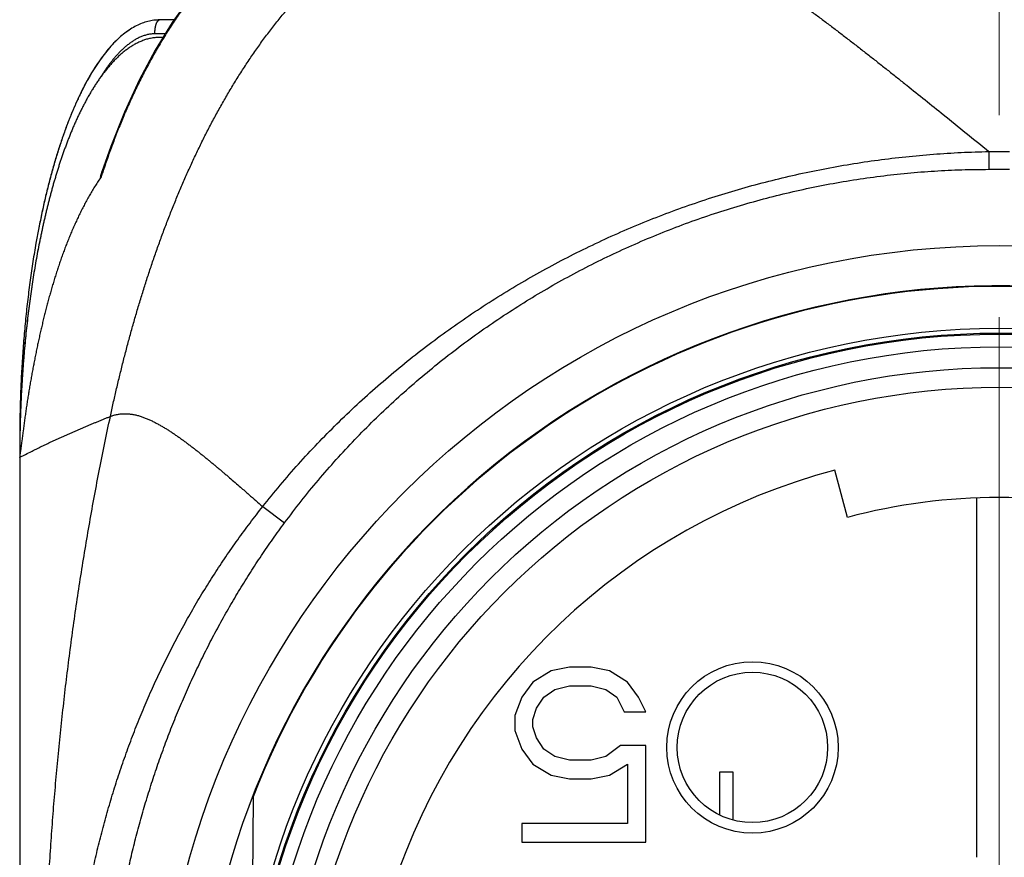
# Model space of a CAD drawing. Header units: millimetres. Extents: x 0 to 1071, y 0 to 742.
# Tile 33 of 131: x 136 to 150, y 384 to 396. Entities that reach past the tile are written whole.
import ezdxf

# ---------------------------------------------------------------- set-up
doc = ezdxf.new("R2010")
doc.units = ezdxf.units.MM
doc.header["$LTSCALE"] = 0.454724
doc.linetypes.add('CENTER', pattern=[50.8, 31.75, -6.35, 6.35, -6.35])
for name, color, linetype in [('NoLayerName_001', 7, 'Continuous'), ('NoLayerName_004', 7, 'Continuous'), ('NoLayerName_006', 7, 'Continuous'), ('NoLayerName_007', 7, 'Continuous')]:
    doc.layers.add(name, color=color, linetype=linetype)

msp = doc.modelspace()

# ---------------------------------------------------------------- linework, layer by layer
at = {"layer": 'NoLayerName_001', "color": 2, "linetype": 'CENTER', "lineweight": 13}
msp.add_line((150, 484), (150, 380.191), dxfattribs=at)
at = {"layer": 'NoLayerName_001', "color": 60, "linetype": 'Continuous', "lineweight": 25}
for p, q in [((138.2051, 395.85), (138, 395.85)), ((138.0786, 395.65), (137.9316, 395.65)), ((138.0478, 395.6), (138.0037, 395.6)), ((138.055, 395.5904), (138.0459, 395.5754)), ((149.8531, 393.9687), (150.1469, 393.9687)), ((149.8531, 393.9687), (149.8531, 393.7148)), ((149.8531, 393.7148), (150.1469, 393.7148)), ((136.0022, 389.85), (136, 389.85)), ((136, 389.85), (136, 389.6)), ((135.9999, 389.601), (135.9999, 389.6004)), ((147.8313, 388.7411), (147.6511, 389.4175)), ((149.675, 389.0144), (149.675, 383.884)), ((139.4731, 388.8958), (139.786, 388.6639)), ((146.2, 385.1), (146, 385.1)), ((146, 385.1), (146, 384.491)), ((146.2, 384.4161), (146.2, 385.1)), ((139.3362, 384.7476), (139.3119, 381.9659))]:
    msp.add_line(p, q, dxfattribs=at)
for points in [[(141.3897, 397.8), (141.165, 397.7928), (140.8235, 397.753), (140.5018, 397.6807), (140.1919, 397.5762), (139.8896, 397.4388), (139.592, 397.2671), (139.2932, 397.0549), (138.9994, 396.8023), (138.7122, 396.5078), (138.4376, 396.1765), (138.1787, 395.8129)], [(138.1787, 395.8129), (137.9352, 395.4168), (137.7077, 394.9896), (137.4964, 394.5308), (137.3016, 394.0394), (137.176, 393.6768)]]:
    msp.add_lwpolyline(points, dxfattribs=at)
for radius in [12.025, 10.8425, 10.28, 10]:
    msp.add_circle((150, 380.6), radius, dxfattribs=at)
for centre, radius, start, end in [((148.1046, 390.0713), 11.4973, 161.74172, 162.0782), ((148.7371, 390.4487), 12.6981, 169.07622, 169.97774), ((150, 380.6), 11.442, 21.25332, 158.74668), ((153.8214, 389.5999), 17.8214, 179.19588, 179.99961), ((153.8575, 389.5995), 17.8575, 178.98103, 179.19616), ((153.8569, 389.5995), 17.8569, 179.02833, 179.19616), ((150, 380.6), 9.125, 104.91667, 219.08333), ((150, 380.6), 8.425, 75.08333, 104.91667)]:
    msp.add_arc(centre, radius, start, end, dxfattribs=at)
for points, knots in [([(143.4744, 397.8), (143.5303, 397.7981), (143.6423, 397.7969), (143.8096, 397.7788), (143.9758, 397.7524), (144.1404, 397.717), (144.3031, 397.6743), (144.4637, 397.6249), (144.6222, 397.5695), (144.7788, 397.5088), (144.9334, 397.4434), (145.0862, 397.3739), (145.2372, 397.3008), (145.3867, 397.2244), (145.5345, 397.145), (145.6809, 397.0628), (145.8259, 396.9784), (145.9696, 396.8918), (146.1121, 396.8033), (146.2535, 396.7129), (146.3938, 396.621), (146.5332, 396.5276), (146.6717, 396.4329), (146.8093, 396.3371), (146.9462, 396.2401), (147.0824, 396.1422), (147.2179, 396.0433), (147.3528, 395.9436), (147.4871, 395.8432), (147.621, 395.7421), (147.7544, 395.6404), (147.8874, 395.5381), (148.0199, 395.4354), (148.1522, 395.3322), (148.2841, 395.2286), (148.4158, 395.1247), (148.5472, 395.0204), (148.7221, 394.8811), (148.9403, 394.7063), (149.3322, 394.3907), (149.6364, 394.1444), (149.8539, 393.9687)], [0, 0, 0, 0, 0.1677726, 0.3358061, 0.5041076, 0.672492, 0.84066, 1.0086134, 1.1764902, 1.3443568, 1.5122146, 1.68003, 1.8478293, 2.0156404, 2.1834685, 2.3512985, 2.519101, 2.6868756, 2.8546391, 3.022401, 3.1901639, 3.3579238, 3.5256749, 3.6934212, 3.8611673, 4.0289149, 4.1966636, 4.3644107, 4.5321532, 4.6998928, 4.8676313, 5.0353698, 5.2031081, 5.3708457, 5.5385814, 5.7063157, 5.8740498, 6.0417842, 6.3772556, 6.7127308, 7.5514186, 7.5514186, 7.5514186, 7.5514186]), ([(140.3206, 397.6206), (140.2884, 397.6085), (140.2235, 397.5852), (140.128, 397.5457), (140.0335, 397.5036), (139.9403, 397.4584), (139.8485, 397.4104), (139.7582, 397.3598), (139.6693, 397.3066), (139.582, 397.2509), (139.4963, 397.1929), (139.4122, 397.1327), (139.3298, 397.0702), (139.2489, 397.0058), (139.1697, 396.9393), (139.092, 396.871), (139.016, 396.801), (138.9416, 396.7292), (138.8688, 396.6559), (138.7975, 396.581), (138.7278, 396.5047), (138.6596, 396.427), (138.5929, 396.3481), (138.5276, 396.2679), (138.4638, 396.1867), (138.4013, 396.1043), (138.3402, 396.0209), (138.2805, 395.9366), (138.2221, 395.8513), (138.1651, 395.7652), (138.1092, 395.6783), (138.0732, 395.6196), (138.055, 395.5904)], [0, 0, 0, 0, 0.103298, 0.2066756, 0.3101286, 0.4136451, 0.5172064, 0.6207873, 0.7243563, 0.8278782, 0.9313441, 1.0347744, 1.138185, 1.2415858, 1.3449811, 1.4483694, 1.5517445, 1.6550992, 1.7584431, 1.8617874, 1.9651388, 2.0684996, 2.1718677, 2.275237, 2.3785978, 2.4819458, 2.5852844, 2.6886155, 2.7919385, 2.8952512, 2.9985487, 3.1018248, 3.1018248, 3.1018248, 3.1018248]), ([(138, 395.85), (137.9721, 395.8482), (137.9157, 395.8472), (137.8317, 395.8301), (137.748, 395.8037), (137.6649, 395.7665), (137.5824, 395.7192), (137.5008, 395.6615), (137.4201, 395.5938), (137.3405, 395.5161), (137.262, 395.4285), (137.185, 395.3311), (137.1094, 395.224), (137.0353, 395.1076), (136.9629, 394.982), (136.8924, 394.8475), (136.8237, 394.7042), (136.7571, 394.5526), (136.6927, 394.3928), (136.6305, 394.225), (136.5707, 394.0495), (136.5135, 393.8667), (136.4589, 393.6767), (136.407, 393.4801), (136.3579, 393.2771), (136.3112, 393.0683), (136.2835, 392.9266), (136.269, 392.8551)], [0, 0, 0, 0, 0.0838275, 0.1688355, 0.2561277, 0.3466959, 0.4414027, 0.5409787, 0.6460312, 0.7570572, 0.8744594, 0.9985577, 1.1295418, 1.2674899, 1.4124236, 1.5643215, 1.7231273, 1.8887573, 2.061106, 2.2400506, 2.4254537, 2.6171354, 2.8148394, 3.0182899, 3.2272017, 3.4412818, 3.6602313, 3.6602313, 3.6602313, 3.6602313]), ([(137.9316, 395.65), (137.9316, 395.6521), (137.9316, 395.6564), (137.9317, 395.6627), (137.9319, 395.6691), (137.9321, 395.6754), (137.9325, 395.6818), (137.9329, 395.6881), (137.9333, 395.6945), (137.9339, 395.7008), (137.9345, 395.7071), (137.9352, 395.7135), (137.9359, 395.7198), (137.9368, 395.7261), (137.9377, 395.7324), (137.9387, 395.7387), (137.9397, 395.7449), (137.9409, 395.7512), (137.9422, 395.7574), (137.9436, 395.7636), (137.9451, 395.7698), (137.9468, 395.776), (137.9486, 395.7821), (137.9505, 395.7881), (137.9526, 395.7942), (137.9548, 395.8002), (137.9572, 395.806), (137.9598, 395.8118), (137.9626, 395.8175), (137.9656, 395.8231), (137.969, 395.8285), (137.9728, 395.8337), (137.9772, 395.8386), (137.9822, 395.8431), (137.9877, 395.8467), (137.9936, 395.8495), (137.9979, 395.8497), (138, 395.85)], [0, 0, 0, 0, 0.0063553, 0.0127116, 0.01906881, 0.02542685, 0.03178566, 0.0381452, 0.04450545, 0.05086639, 0.05722804, 0.06359043, 0.0699536, 0.07631762, 0.08268242, 0.08904721, 0.09541127, 0.10177422, 0.10813607, 0.11449722, 0.1208585, 0.12722123, 0.13358722, 0.13995881, 0.14633859, 0.15272113, 0.1590924, 0.16543963, 0.17175215, 0.17804098, 0.18436878, 0.1908241, 0.19748916, 0.20422812, 0.21084381, 0.21724926, 0.22354154, 0.22354154, 0.22354154, 0.22354154]), ([(138.0037, 395.6), (137.9841, 395.5991), (137.9447, 395.5985), (137.8861, 395.5898), (137.8283, 395.5769), (137.7719, 395.5591), (137.7171, 395.537), (137.664, 395.5112), (137.6126, 395.482), (137.5631, 395.45), (137.5154, 395.4154), (137.4693, 395.3786), (137.425, 395.3398), (137.3822, 395.2993), (137.3409, 395.2572), (137.301, 395.2138), (137.2625, 395.1693), (137.2253, 395.1236), (137.1892, 395.0771), (137.1543, 395.0296), (137.1205, 394.9813), (137.0878, 394.9322), (137.056, 394.8826), (137.0252, 394.8323), (136.9953, 394.7815), (136.9662, 394.7303), (136.938, 394.6786), (136.9105, 394.6265), (136.8838, 394.574), (136.8578, 394.5212), (136.8325, 394.468), (136.8079, 394.4145), (136.7839, 394.3607), (136.7605, 394.3067), (136.7378, 394.2524), (136.7156, 394.1979), (136.6939, 394.1431), (136.6728, 394.0881), (136.6523, 394.0329), (136.6322, 393.9776), (136.6193, 393.9405), (136.6128, 393.922)], [0, 0, 0, 0, 0.0589373, 0.1180461, 0.177242, 0.2363776, 0.2953945, 0.3543852, 0.4133789, 0.4723386, 0.5312695, 0.5902035, 0.6491361, 0.7080438, 0.7669411, 0.8258419, 0.8847427, 0.9436382, 1.0025418, 1.0614628, 1.1204041, 1.1793623, 1.2383283, 1.2972876, 1.3562235, 1.4151362, 1.4740338, 1.5329224, 1.5918066, 1.650689, 1.7095707, 1.7684511, 1.8273299, 1.8862087, 1.9450887, 2.0039705, 2.0628536, 2.1217372, 2.1806197, 2.2394993, 2.298376, 2.298376, 2.298376, 2.298376]), ([(137.9316, 395.65), (137.923, 395.6498), (137.9057, 395.6496), (137.8798, 395.6473), (137.8541, 395.6438), (137.8286, 395.6389), (137.8034, 395.6327), (137.7785, 395.6253), (137.754, 395.6167), (137.7299, 395.6071), (137.7063, 395.5965), (137.683, 395.585), (137.6602, 395.5726), (137.6379, 395.5595), (137.616, 395.5457), (137.5945, 395.5312), (137.5734, 395.5161), (137.5528, 395.5005), (137.5325, 395.4843), (137.5127, 395.4677), (137.4932, 395.4507), (137.4741, 395.4332), (137.4553, 395.4153), (137.4369, 395.3971), (137.4188, 395.3786), (137.401, 395.3598), (137.3836, 395.3406), (137.3664, 395.3212), (137.3496, 395.3015), (137.333, 395.2815), (137.3167, 395.2614), (137.3007, 395.241), (137.2849, 395.2204), (137.2694, 395.1997), (137.2542, 395.1787), (137.2391, 395.1577), (137.2244, 395.1364), (137.2098, 395.115), (137.1954, 395.0935), (137.1861, 395.079), (137.1813, 395.0717)], [0, 0, 0, 0, 0.02589953, 0.05183894, 0.07780716, 0.10378627, 0.12975259, 0.15569109, 0.18161674, 0.20754099, 0.23346602, 0.25938551, 0.28529424, 0.31119963, 0.3371063, 0.3630139, 0.3889176, 0.4148142, 0.44070833, 0.46660311, 0.49249908, 0.51839439, 0.54428799, 0.57018302, 0.59608214, 0.62198692, 0.64789789, 0.67381461, 0.69973571, 0.72565893, 0.75158116, 0.77749855, 0.80340836, 0.82931183, 0.85521056, 0.88110578, 0.9069984, 0.93288902, 0.95877796, 0.98466521, 0.98466521, 0.98466521, 0.98466521]), ([(138.0459, 395.5754), (138.028, 395.5455), (137.9919, 395.4859), (137.9396, 395.3955), (137.8884, 395.3044), (137.8384, 395.2126), (137.7895, 395.1201), (137.7418, 395.0271), (137.6952, 394.9334), (137.6498, 394.8392), (137.6054, 394.7445), (137.5621, 394.6492), (137.52, 394.5535), (137.4788, 394.4572), (137.4387, 394.3606), (137.3997, 394.2635), (137.3616, 394.166), (137.3246, 394.0681), (137.2885, 393.9699), (137.2534, 393.8714), (137.2192, 393.7726), (137.1973, 393.7064), (137.1862, 393.6734)], [0, 0, 0, 0, 0.1045013, 0.2090078, 0.3135244, 0.4180546, 0.5226004, 0.627163, 0.7317431, 0.8363408, 0.9409553, 1.045585, 1.1502276, 1.2548798, 1.3595376, 1.4641963, 1.5688504, 1.6734938, 1.7781195, 1.8827202, 1.9872876, 2.0918129, 2.0918129, 2.0918129, 2.0918129]), ([(137.1813, 395.0717), (137.1767, 395.0645), (137.1674, 395.05), (137.1583, 395.0353), (137.1537, 395.028)], [0, 0, 0, 0, 0.025885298, 0.051768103, 0.051768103, 0.051768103, 0.051768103]), ([(136.6128, 393.922), (136.6064, 393.9034), (136.5936, 393.8663), (136.5751, 393.8105), (136.5569, 393.7544), (136.5392, 393.6983), (136.5219, 393.642), (136.5051, 393.5856), (136.4886, 393.5291), (136.4726, 393.4724), (136.4569, 393.4157), (136.4416, 393.3588), (136.4266, 393.3019), (136.412, 393.2449), (136.3978, 393.1878), (136.3838, 393.1306), (136.3702, 393.0733), (136.3569, 393.0159), (136.3439, 392.9585), (136.3312, 392.901), (136.3189, 392.8435), (136.3068, 392.7859), (136.299, 392.7474), (136.295, 392.7282)], [0, 0, 0, 0, 0.0588752, 0.1177498, 0.1766242, 0.2354985, 0.2943725, 0.3532456, 0.4121174, 0.4709884, 0.5298594, 0.5887307, 0.6476024, 0.7064745, 0.7653468, 0.8242188, 0.8830903, 0.9419615, 1.0008322, 1.0597023, 1.1185717, 1.17744, 1.2363068, 1.2363068, 1.2363068, 1.2363068]), ([(139.4731, 388.8958), (139.5569, 388.9983), (139.722, 389.2054), (139.9839, 389.5045), (140.254, 389.7965), (140.5333, 390.08), (140.8211, 390.3551), (141.1172, 390.6214), (141.4211, 390.8788), (141.7324, 391.1269), (142.0509, 391.3656), (142.3762, 391.5947), (142.7081, 391.8142), (143.0462, 392.0237), (143.3903, 392.2233), (143.74, 392.4127), (144.0951, 392.5918), (144.4553, 392.7604), (144.8203, 392.9184), (145.1897, 393.0658), (145.5633, 393.2024), (145.9407, 393.3282), (146.3217, 393.443), (146.7059, 393.5466), (147.093, 393.6392), (147.4827, 393.7204), (147.8745, 393.7904), (148.2682, 393.8491), (148.6632, 393.8966), (149.0593, 393.9323), (149.456, 393.9582), (149.7208, 393.9643), (149.8531, 393.9687)], [0, 0, 0, 0, 0.3971406, 0.794598, 1.1923289, 1.5902779, 1.988379, 2.3865571, 2.7847291, 3.1828088, 3.5807652, 3.9786226, 4.3764035, 4.7741271, 5.1718101, 5.5694673, 5.9671127, 6.3647603, 6.7624242, 7.1601163, 7.557846, 7.9556216, 8.3534505, 8.7513406, 9.1492996, 9.5473087, 9.9453186, 10.3432746, 10.7411183, 11.1387897, 11.5362272, 11.9333694, 11.9333694, 11.9333694, 11.9333694]), ([(137.1652, 393.6092), (137.1649, 393.6087), (137.1643, 393.6078), (137.1634, 393.6066), (137.1624, 393.6053), (137.1613, 393.6041), (137.1603, 393.6029), (137.159, 393.6017), (137.1572, 393.6025), (137.1571, 393.6042), (137.1571, 393.6058), (137.1572, 393.6074), (137.1572, 393.609), (137.1574, 393.6106), (137.1576, 393.6121), (137.1579, 393.6137), (137.1582, 393.6153), (137.1585, 393.6169), (137.1589, 393.6185), (137.1593, 393.6201), (137.1597, 393.6216), (137.16, 393.6232), (137.1604, 393.6248), (137.1608, 393.6263), (137.1612, 393.6279), (137.1616, 393.6294), (137.1621, 393.631), (137.1625, 393.6325), (137.1629, 393.634), (137.1633, 393.6356), (137.1638, 393.6371), (137.1642, 393.6386), (137.1646, 393.6402), (137.1651, 393.6417), (137.1655, 393.6432), (137.1661, 393.6453), (137.1669, 393.6478), (137.1678, 393.6509), (137.1688, 393.6539), (137.1697, 393.657), (137.1703, 393.659), (137.1706, 393.66)], [0, 0, 0, 0, 0.001609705, 0.003215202, 0.004785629, 0.006355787, 0.008041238, 0.0096401, 0.01119617, 0.012794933, 0.014483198, 0.016068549, 0.017622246, 0.019191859, 0.02077939, 0.022382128, 0.023996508, 0.025618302, 0.027242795, 0.028865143, 0.03048335, 0.032097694, 0.033708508, 0.035316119, 0.036920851, 0.038523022, 0.040122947, 0.041720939, 0.043317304, 0.044912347, 0.046506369, 0.048099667, 0.049692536, 0.051285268, 0.052878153, 0.054471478, 0.057660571, 0.060853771, 0.064050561, 0.067250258, 0.070452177, 0.070452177, 0.070452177, 0.070452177]), ([(137.1706, 393.66), (137.171, 393.6611), (137.1716, 393.6631), (137.1726, 393.6662), (137.1736, 393.6692), (137.1745, 393.6723), (137.1754, 393.6748), (137.1759, 393.6763), (137.176, 393.6768)], [0, 0, 0, 0, 0.003203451, 0.006407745, 0.009612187, 0.012816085, 0.016018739, 0.017619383, 0.017619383, 0.017619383, 0.017619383]), ([(139.786, 388.6639), (139.8648, 388.7667), (140.02, 388.9743), (140.2672, 389.2747), (140.5228, 389.5682), (140.788, 389.8535), (141.062, 390.1304), (141.3447, 390.3987), (141.6356, 390.6579), (141.9344, 390.9078), (142.2409, 391.1481), (142.5547, 391.3787), (142.8754, 391.5995), (143.2028, 391.8101), (143.5365, 392.0105), (143.8762, 392.2006), (144.2215, 392.3801), (144.5722, 392.5489), (144.928, 392.7068), (145.2884, 392.8538), (145.6532, 392.9897), (146.022, 393.1144), (146.3945, 393.2276), (146.7705, 393.3294), (147.1495, 393.4195), (147.5311, 393.4979), (147.9151, 393.5644), (148.3008, 393.619), (148.6879, 393.6618), (149.0759, 393.692), (149.4644, 393.7116), (149.7236, 393.7128), (149.8531, 393.7148)], [0, 0, 0, 0, 0.3885842, 0.7775148, 1.1667268, 1.5561499, 1.9457103, 2.3353323, 2.7249399, 3.1144605, 3.5038735, 3.8932041, 4.2824736, 4.6716983, 5.0608905, 5.4500593, 5.839212, 6.2283565, 6.6175071, 7.0066784, 7.3958846, 7.7851402, 8.1744613, 8.5638664, 8.9533752, 9.3429631, 9.7325588, 10.1220884, 10.5114795, 10.9006624, 11.2895716, 11.6781476, 11.6781476, 11.6781476, 11.6781476]), ([(137.1652, 393.6092), (137.151, 393.588), (137.1223, 393.5459), (137.0811, 393.4814), (137.041, 393.4162), (137.0023, 393.3502), (136.9647, 393.2835), (136.9282, 393.2161), (136.8929, 393.1482), (136.8587, 393.0798), (136.8255, 393.0108), (136.7934, 392.9414), (136.7622, 392.8715), (136.732, 392.8012), (136.7028, 392.7305), (136.6744, 392.6594), (136.6469, 392.588), (136.6203, 392.5163), (136.5944, 392.4443), (136.5694, 392.372), (136.545, 392.2994), (136.5214, 392.2267), (136.4985, 392.1537), (136.4762, 392.0805), (136.4545, 392.0071), (136.4335, 391.9336), (136.413, 391.8598), (136.3931, 391.786), (136.3738, 391.7119), (136.3551, 391.6378), (136.3368, 391.5635), (136.3191, 391.4891), (136.3018, 391.4146), (136.285, 391.3399), (136.2686, 391.2652), (136.2527, 391.1904), (136.2371, 391.1155), (136.2219, 391.0405), (136.2071, 390.9655), (136.1926, 390.8904), (136.1833, 390.8402), (136.1787, 390.8152)], [0, 0, 0, 0, 0.0764971, 0.1530118, 0.2295451, 0.3060944, 0.3826531, 0.4592113, 0.535757, 0.6122881, 0.6888106, 0.7653287, 0.841845, 0.9183601, 0.9948732, 1.0713822, 1.1478889, 1.224396, 1.300905, 1.3774163, 1.4539288, 1.5304405, 1.6069486, 1.6834529, 1.7599551, 1.8364562, 1.9129567, 1.9894568, 2.065956, 2.1424534, 2.2189494, 2.295445, 2.371941, 2.4484377, 2.5249349, 2.6014321, 2.6779284, 2.7544236, 2.8309179, 2.9074115, 2.9839048, 2.9839048, 2.9839048, 2.9839048]), ([(136.2327, 392.6586), (136.2253, 392.6153), (136.21, 392.5283), (136.1889, 392.3968), (136.1688, 392.2637), (136.1497, 392.1293), (136.1318, 391.9935), (136.115, 391.8564), (136.0992, 391.7181), (136.0847, 391.5786), (136.0712, 391.4382), (136.0589, 391.2968), (136.0478, 391.1546), (136.0378, 391.0116), (136.0289, 390.8679), (136.0212, 390.7236), (136.0147, 390.5788), (136.0094, 390.4335), (136.0052, 390.2879), (136.0022, 390.1421), (136.0003, 389.9961), (136.0002, 389.8987), (136, 389.85)], [0, 0, 0, 0, 0.1318277, 0.2650479, 0.3995991, 0.5354197, 0.6724451, 0.810603, 0.9498192, 1.0900193, 1.2311284, 1.3730715, 1.5157732, 1.6591579, 1.8031499, 1.9476735, 2.0926527, 2.2380115, 2.3836738, 2.5295638, 2.6756055, 2.8217229, 2.8217229, 2.8217229, 2.8217229]), ([(136.2944, 392.7325), (136.2858, 392.6897), (136.2684, 392.6035), (136.2441, 392.473), (136.2207, 392.3408), (136.1984, 392.2069), (136.1773, 392.0713), (136.1573, 391.9342), (136.1385, 391.7957), (136.1209, 391.6557), (136.1044, 391.5145), (136.0891, 391.3721), (136.075, 391.2286), (136.062, 391.084), (136.0503, 390.9386), (136.0398, 390.7923), (136.0305, 390.6452), (136.0224, 390.4976), (136.0155, 390.3493), (136.0099, 390.2006), (136.0054, 390.0516), (136.0036, 389.9521), (136.0026, 389.9023)], [0, 0, 0, 0, 0.1311076, 0.263837, 0.3981232, 0.5339007, 0.6711037, 0.8096661, 0.9495208, 1.0905929, 1.232803, 1.3760713, 1.5203175, 1.6654611, 1.8114211, 1.9581164, 2.1054658, 2.2533879, 2.401801, 2.5506236, 2.6997741, 2.8491707, 2.8491707, 2.8491707, 2.8491707]), ([(136.2939, 392.7302), (136.2854, 392.6876), (136.2681, 392.6019), (136.2439, 392.4721), (136.2207, 392.3407), (136.1986, 392.2076), (136.1775, 392.0728), (136.1577, 391.9366), (136.1389, 391.7988), (136.1213, 391.6597), (136.1049, 391.5194), (136.0897, 391.3778), (136.0756, 391.2352), (136.0627, 391.0915), (136.051, 390.947), (136.0404, 390.8016), (136.0311, 390.6555), (136.023, 390.5087), (136.0161, 390.3614), (136.0104, 390.2136), (136.0058, 390.0654), (136.0039, 389.9665), (136.0028, 389.917)], [0, 0, 0, 0, 0.1303665, 0.2623351, 0.395842, 0.5308228, 0.6672127, 0.8049469, 0.9439595, 1.0841771, 1.2255217, 1.3679148, 1.5112777, 1.6555311, 1.8005955, 1.9463914, 2.0928389, 2.2398579, 2.3873683, 2.53529, 2.6835426, 2.8320461, 2.8320461, 2.8320461, 2.8320461]), ([(136.1787, 390.8152), (136.1741, 390.7901), (136.1649, 390.7399), (136.1517, 390.6646), (136.1389, 390.5892), (136.1264, 390.5137), (136.1144, 390.4381), (136.1027, 390.3625), (136.0914, 390.2869), (136.0806, 390.2112), (136.07, 390.1354), (136.0597, 390.0596), (136.053, 390.0091), (136.0496, 389.9838)], [0, 0, 0, 0, 0.07649325, 0.1529868, 0.22948065, 0.30597452, 0.38246813, 0.45896119, 0.53545342, 0.61194508, 0.68843689, 0.76492887, 0.84142045, 0.84142045, 0.84142045, 0.84142045]), ([(137.296, 390.1839), (137.3125, 390.1896), (137.3453, 390.2022), (137.3968, 390.2138), (137.449, 390.2212), (137.5016, 390.2236), (137.5542, 390.2213), (137.6064, 390.2149), (137.6581, 390.2048), (137.7089, 390.1914), (137.7588, 390.1752), (137.8079, 390.1565), (137.8561, 390.1358), (137.9035, 390.1132), (137.9502, 390.0893), (137.9963, 390.0643), (138.0417, 390.0381), (138.0866, 390.0111), (138.131, 389.9832), (138.1749, 389.9546), (138.2184, 389.9253), (138.2615, 389.8956), (138.3043, 389.8654), (138.3467, 389.8347), (138.3889, 389.8035), (138.4308, 389.7721), (138.4724, 389.7403), (138.5139, 389.7082), (138.5551, 389.6759), (138.5961, 389.6433), (138.6369, 389.6105), (138.6776, 389.5775), (138.7181, 389.5443), (138.7585, 389.5109), (138.7988, 389.4774), (138.8389, 389.4438), (138.879, 389.41), (138.9189, 389.3761), (138.9588, 389.3421), (139.0119, 389.2967), (139.0515, 389.2625), (139.078, 389.2397)], [0, 0, 0, 0, 0.0524696, 0.105114, 0.157826, 0.2104626, 0.2630136, 0.31558, 0.3681697, 0.4207041, 0.4731593, 0.5256114, 0.5780934, 0.6305928, 0.6830629, 0.735491, 0.7878988, 0.8403008, 0.8927032, 0.9451052, 0.9975016, 1.0498938, 1.1022857, 1.1546792, 1.2070745, 1.2594707, 1.3118653, 1.3642563, 1.4166447, 1.469032, 1.5214188, 1.5738056, 1.6261925, 1.6785791, 1.7309651, 1.7833503, 1.8357353, 1.8881202, 1.9405053, 1.9928905, 2.0976613, 2.0976613, 2.0976613, 2.0976613]), ([(136.0496, 389.9838), (136.0429, 389.9328), (136.0328, 389.8562), (136.0218, 389.7712), (136.0161, 389.7286), (136.0109, 389.6904), (136.0061, 389.6564), (136.0021, 389.6267), (136.0006, 389.6139), (136.0002, 389.6053), (135.9999, 389.601)], [0, 0, 0, 0, 0.15440472, 0.23161755, 0.25735086, 0.28307838, 0.34741103, 0.36029436, 0.37316866, 0.3860303, 0.3860303, 0.3860303, 0.3860303]), ([(139.078, 389.2397), (139.1044, 389.2168), (139.1704, 389.1597), (139.3021, 389.045), (139.4073, 388.9532), (139.4731, 388.8958)], [0, 0, 0, 0, 0.10477005, 0.26192338, 0.52384475, 0.52384475, 0.52384475, 0.52384475]), ([(136.7128, 380.6), (136.7138, 380.6989), (136.7143, 380.8967), (136.7238, 381.1934), (136.7386, 381.4899), (136.7595, 381.7861), (136.7864, 382.0819), (136.8193, 382.3771), (136.8582, 382.6716), (136.9031, 382.9652), (136.954, 383.2578), (137.0111, 383.5493), (137.0743, 383.8395), (137.1436, 384.1282), (137.2193, 384.4154), (137.3012, 384.7008), (137.3894, 384.9843), (137.4841, 385.2658), (137.5852, 385.545), (137.6926, 385.8219), (137.8065, 386.0962), (137.9267, 386.3679), (138.0534, 386.6366), (138.1864, 386.9022), (138.3258, 387.1646), (138.4716, 387.4236), (138.6235, 387.679), (138.7816, 387.9306), (138.9455, 388.1784), (139.1155, 388.422), (139.2905, 388.6618), (139.4127, 388.8174), (139.4731, 388.8958)], [0, 0, 0, 0, 0.296685, 0.593475, 0.8903496, 1.1872891, 1.4842746, 1.7812885, 2.0783144, 2.3753373, 2.6723446, 2.9693275, 3.2662824, 3.5632105, 3.8601185, 4.1570186, 4.453929, 4.7508672, 5.0478294, 5.3448085, 5.6418017, 5.9388103, 6.2358403, 6.5329026, 6.8300123, 7.1271639, 7.4243271, 7.7214691, 8.0185557, 8.3155527, 8.6124254, 8.9091393, 8.9091393, 8.9091393, 8.9091393]), ([(137.2112, 380.6), (137.2122, 380.6956), (137.2127, 380.8868), (137.2218, 381.1735), (137.2359, 381.46), (137.2559, 381.7463), (137.2816, 382.0322), (137.3129, 382.3175), (137.35, 382.6022), (137.3927, 382.886), (137.4411, 383.169), (137.4952, 383.4508), (137.555, 383.7315), (137.6206, 384.0109), (137.6919, 384.2888), (137.769, 384.5652), (137.8519, 384.8399), (137.9406, 385.1128), (138.0352, 385.3837), (138.1355, 385.6526), (138.2416, 385.9193), (138.3534, 386.1836), (138.4711, 386.4454), (138.5945, 386.7046), (138.7237, 386.961), (138.8586, 387.2145), (138.9992, 387.4649), (139.1454, 387.712), (139.2971, 387.9558), (139.4545, 388.1958), (139.6166, 388.4325), (139.73, 388.5865), (139.786, 388.6639)], [0, 0, 0, 0, 0.2867267, 0.5735527, 0.8604589, 1.1474267, 1.4344373, 1.7214722, 2.0085134, 2.295544, 2.5825534, 2.8695388, 3.1565001, 3.4434397, 3.7303626, 4.017277, 4.304194, 4.5911244, 4.8780684, 5.1650251, 5.4519961, 5.738986, 6.0260023, 6.3130555, 6.6001586, 6.887302, 7.1744519, 7.4615756, 7.7486426, 8.0356248, 8.3224975, 8.6092387, 8.6092387, 8.6092387, 8.6092387])]:
    msp.add_open_spline(points, degree=3, knots=knots, dxfattribs=at)
at = {"layer": 'NoLayerName_004', "color": 60, "linetype": 'Continuous', "lineweight": 25}
for p, q in [((143.8562, 386.6), (143.5958, 386.5468)), ((144.1687, 386.6), (143.8562, 386.6)), ((144.4292, 386.5468), (144.1687, 386.6)), ((143.5958, 386.5468), (143.3354, 386.3872)), ((144.6896, 386.3872), (144.4292, 386.5468)), ((143.3354, 386.3872), (143.1792, 386.1745)), ((143.6479, 386.2809), (143.8562, 386.334)), ((143.8562, 386.334), (144.1687, 386.334)), ((144.1687, 386.334), (144.3771, 386.2809)), ((144.8458, 386.1745), (144.6896, 386.3872)), ((143.1792, 386.1745), (143.075, 385.9085)), ((143.3875, 386.0149), (143.4917, 386.1745)), ((143.4917, 386.1745), (143.6479, 386.2809)), ((144.3771, 386.2809), (144.5333, 386.1745)), ((144.5333, 386.1745), (144.6375, 385.9617)), ((144.95, 385.9617), (144.8458, 386.1745)), ((143.075, 385.9085), (143.075, 385.6957)), ((143.3354, 385.8553), (143.3875, 386.0149)), ((144.6375, 385.9617), (144.95, 385.9617)), ((143.3354, 385.7489), (143.3354, 385.8553)), ((143.3875, 385.5894), (143.3354, 385.7489)), ((143.075, 385.6957), (143.1792, 385.4298)), ((143.4917, 385.4298), (143.3875, 385.5894)), ((144.5854, 385.483), (144.3771, 385.3234)), ((144.95, 385.483), (144.5854, 385.483)), ((144.95, 384.1), (144.95, 385.483)), ((143.1792, 385.4298), (143.3354, 385.217)), ((143.6479, 385.3234), (143.4917, 385.4298)), ((143.8562, 385.2702), (143.6479, 385.3234)), ((144.3771, 385.3234), (144.1687, 385.2702)), ((143.3354, 385.217), (143.5958, 385.0574)), ((144.1687, 385.2702), (143.8562, 385.2702)), ((144.4292, 385.0574), (144.6896, 385.217)), ((144.6896, 385.217), (144.6896, 384.366)), ((143.5958, 385.0574), (143.8562, 385.0043)), ((144.1687, 385.0043), (144.4292, 385.0574)), ((143.8562, 385.0043), (144.1687, 385.0043)), ((144.6896, 384.366), (143.1792, 384.366)), ((143.1792, 384.366), (143.1792, 384.1)), ((143.1792, 384.1), (144.95, 384.1))]:
    msp.add_line(p, q, dxfattribs=at)
at = {"layer": 'NoLayerName_006', "color": 60, "linetype": 'Continuous', "lineweight": 25}
for radius in [1.225, 1.075]:
    msp.add_circle((146.4733, 385.4541), radius, dxfattribs=at)
at = {"layer": 'NoLayerName_007', "color": 60, "linetype": 'Continuous', "lineweight": 25}
for p, q in [((135.9999, 389.5991), (135.9999, 389.6001)), ((136, 389.6), (136, 368.6))]:
    msp.add_line(p, q, dxfattribs=at)
for radius in [10.775, 10.76, 10.578]:
    msp.add_circle((150, 380.6), radius, dxfattribs=at)
msp.add_arc((150, 380.6), 11.45, 338.51863, 311.22778, dxfattribs=at)
for points, knots in [([(137.296, 390.1839), (137.3098, 390.2467), (137.337, 390.3723), (137.3801, 390.5603), (137.4247, 390.7479), (137.4711, 390.9351), (137.5192, 391.1218), (137.569, 391.3081), (137.6207, 391.4939), (137.6742, 391.6792), (137.7296, 391.8639), (137.787, 392.0481), (137.8463, 392.2316), (137.9077, 392.4144), (137.9712, 392.5965), (138.0369, 392.7778), (138.1048, 392.9584), (138.1749, 393.138), (138.2474, 393.3168), (138.3223, 393.4945), (138.3997, 393.6712), (138.4798, 393.8467), (138.5625, 394.021), (138.648, 394.1939), (138.7364, 394.3653), (138.8278, 394.5353), (138.9222, 394.7035), (139.0198, 394.87), (139.1206, 395.0345), (139.2247, 395.1969), (139.3323, 395.3571), (139.4434, 395.515), (139.5582, 395.6702), (139.6766, 395.8226), (139.799, 395.9719), (139.9253, 396.1179), (140.0558, 396.2602), (140.1905, 396.3987), (140.3295, 396.5328), (140.4724, 396.663), (140.572, 396.7447), (140.6213, 396.7862)], [0, 0, 0, 0, 0.1928086, 0.3856342, 0.5784713, 0.7713157, 0.9641643, 1.1570153, 1.3498682, 1.5427238, 1.7355823, 1.9284402, 2.121295, 2.3141466, 2.5069968, 2.6998495, 2.8927112, 3.085589, 3.2784779, 3.4713679, 3.6642531, 3.8571329, 4.0500116, 4.2428991, 4.4358097, 4.6287406, 4.8216761, 5.0146079, 5.207536, 5.4004692, 5.5934255, 5.7864261, 5.979452, 6.1724756, 6.3654872, 6.5584968, 6.7515351, 6.9446541, 7.1378679, 7.3311078, 7.5243278, 7.5243278, 7.5243278, 7.5243278]), ([(138, 395.85), (137.9721, 395.8482), (137.9156, 395.8472), (137.8315, 395.83), (137.7477, 395.8036), (137.6645, 395.7664), (137.582, 395.7189), (137.5003, 395.6612), (137.4196, 395.5934), (137.3399, 395.5155), (137.2614, 395.4277), (137.1843, 395.3301), (137.1086, 395.2229), (137.0345, 395.1062), (136.9621, 394.9804), (136.8914, 394.8456), (136.8228, 394.7022), (136.7561, 394.5503), (136.6916, 394.3902), (136.6295, 394.2221), (136.5697, 394.0463), (136.5125, 393.8632), (136.4579, 393.6729), (136.4059, 393.476), (136.3569, 393.2727), (136.3102, 393.0635), (136.2825, 392.9216), (136.2681, 392.85)], [0, 0, 0, 0, 0.0839065, 0.1689967, 0.2563774, 0.3470428, 0.4418576, 0.5415539, 0.6467401, 0.7579138, 0.8754786, 0.9997541, 1.1309296, 1.2690825, 1.4142342, 1.5663627, 1.725411, 1.891295, 2.0639087, 2.2431285, 2.4288165, 2.6207908, 2.8187936, 3.0225482, 3.2317683, 3.4461601, 3.6654234, 3.6654234, 3.6654234, 3.6654234]), ([(135.9999, 389.6), (136.0141, 389.6069), (136.0426, 389.6206), (136.0991, 389.649), (136.1556, 389.6773), (136.2121, 389.7055), (136.2546, 389.7266), (136.2971, 389.7475), (136.3398, 389.7683), (136.3825, 389.7888), (136.4253, 389.8091), (136.4682, 389.8292), (136.5112, 389.8492), (136.5543, 389.8689), (136.5975, 389.8885), (136.6407, 389.9079), (136.6841, 389.9272), (136.7274, 389.9463), (136.7709, 389.9653), (136.8144, 389.9842), (136.8579, 390.0029), (136.9015, 390.0215), (136.9452, 390.0399), (136.9889, 390.0583), (137.0326, 390.0765), (137.0764, 390.0947), (137.1203, 390.1127), (137.1642, 390.1306), (137.2081, 390.1485), (137.252, 390.1662), (137.2813, 390.178), (137.296, 390.1839)], [0, 0, 0, 0, 0.0474, 0.0948028, 0.1896084, 0.2370097, 0.2844099, 0.3318093, 0.3792088, 0.4266092, 0.4740106, 0.5214131, 0.5688168, 0.6162215, 0.6636269, 0.7110328, 0.7584386, 0.8058439, 0.8532483, 0.9006522, 0.9480556, 0.9954588, 1.042862, 1.090265, 1.1376681, 1.1850711, 1.2324741, 1.2798768, 1.3272792, 1.3746812, 1.4220824, 1.4220824, 1.4220824, 1.4220824]), ([(136.3261, 380.6), (136.3267, 380.7286), (136.3274, 380.9859), (136.3324, 381.3718), (136.3399, 381.7577), (136.3502, 382.1436), (136.3634, 382.5293), (136.3795, 382.9149), (136.3985, 383.3004), (136.4205, 383.6857), (136.4455, 384.0708), (136.4735, 384.4557), (136.5048, 384.8404), (136.5392, 385.2249), (136.5768, 385.6091), (136.6178, 385.993), (136.6621, 386.3766), (136.7097, 386.7598), (136.7608, 387.1426), (136.8153, 387.5249), (136.8732, 387.9067), (136.9347, 388.288), (136.9996, 388.6686), (137.0681, 389.0486), (137.1403, 389.4278), (137.2157, 389.8064), (137.2695, 390.058), (137.296, 390.1839)], [0, 0, 0, 0, 0.3859242, 0.7718684, 1.1578241, 1.5437838, 1.9297407, 2.315689, 2.7016237, 3.0875471, 3.4734686, 3.8593992, 4.2453511, 4.6313381, 5.0173752, 5.4034701, 5.7896101, 6.1757803, 6.5619666, 6.9481563, 7.3343373, 7.7204988, 8.1066311, 8.4927255, 8.8787746, 9.2647719, 9.6507123, 9.6507123, 9.6507123, 9.6507123])]:
    msp.add_open_spline(points, degree=3, knots=knots, dxfattribs=at)

doc.saveas('drawing.dxf')
